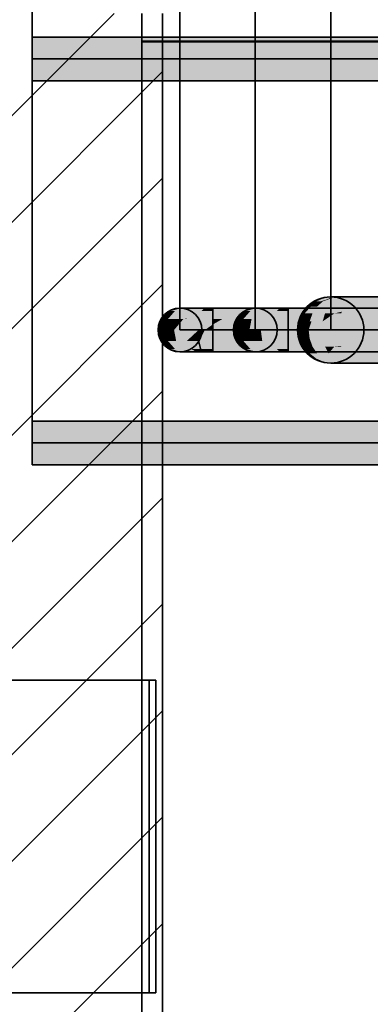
# Model space of a CAD drawing. Extents: x -459 to 541, y -543 to 550.
# Tile 73 of 256: x -416 to -407, y 236 to 262. Entities that reach past the tile are written whole.
import ezdxf

# ---------------------------------------------------------------- set-up
doc = ezdxf.new("R2010")
doc.units = 0
doc.layers.get('0').update_dxf_attribs({"lineweight": 35})
doc.layers.add('0-Shading', color=7, linetype='Continuous', lineweight=35)
for name, color, linetype, lineweight, true_color in [('A_Aussenwand-A07ALC2O1N', 3, 'Continuous', 35, 0x00ff00), ('H_Ruecklauf', 5, 'Continuous', 35, 0x0000ff), ('H_Vorlauf', 1, 'Continuous', 35, 0xff0000), ('X_Geometrie', 3, 'Continuous', 50, 0x00ff00)]:
    doc.layers.add(name, color=color, linetype=linetype, lineweight=lineweight, true_color=true_color)

# ---------------------------------------------------------------- blocks, each defined once
blk = doc.blocks.new('3D-Ansicht-A07ALAKR1N', base_point=(-428.997, 201.23))
at = {"layer": '0-Shading', "color": 174, "true_color": 0x0000a0}
for points in [[(-415.775, 261.696), (-404.563, 261.696), (-415.775, 261.774), (-404.475, 261.774)], [(-415.775, 260.614), (-404.628, 260.614), (-415.775, 260.692), (-404.695, 260.692)], [(-408.982, 254.496), (-408.982, 254.574), (-409.282, 254.496), (-409.207, 254.574)], [(-403.319, 254.574), (-408.982, 254.574), (-403.741, 254.496), (-408.982, 254.496)], [(-408.982, 253.414), (-408.982, 253.492), (-409.207, 253.414), (-409.282, 253.492)], [(-408.982, 253.414), (-396.986, 253.414), (-408.982, 253.492), (-397.054, 253.492)]]:
    blk.add_solid(points, dxfattribs=at)
at = {"layer": '0-Shading', "color": 172, "true_color": 0x0000d9}
for points in [[(-415.775, 261.484), (-404.648, 261.484), (-415.775, 261.696), (-404.563, 261.696)], [(-415.775, 260.692), (-404.695, 260.692), (-415.775, 260.904), (-404.724, 260.904)], [(-408.982, 254.284), (-408.982, 254.496), (-409.337, 254.284), (-409.282, 254.496)], [(-408.982, 254.496), (-408.982, 254.284), (-403.51, 254.496), (-403.75, 254.284)], [(-408.982, 253.492), (-408.982, 253.704), (-409.282, 253.492), (-409.337, 253.704)], [(-408.982, 253.492), (-397.054, 253.492), (-408.982, 253.704), (-397.083, 253.704)]]:
    blk.add_solid(points, dxfattribs=at)
at = {"layer": '0-Shading', "color": 5, "true_color": 0x0000fa}
for points in [[(-415.775, 261.194), (-404.707, 261.194), (-415.775, 261.484), (-404.648, 261.484)], [(-415.775, 260.904), (-404.724, 260.904), (-415.775, 261.194), (-404.707, 261.194)], [(-408.982, 254.284), (-408.982, 253.994), (-403.75, 254.284), (-403.866, 253.994)], [(-408.982, 253.704), (-397.083, 253.704), (-408.982, 253.994), (-397.065, 253.994)]]:
    blk.add_solid(points, dxfattribs=at)
at = {"layer": '0-Shading', "color": 16, "true_color": 0x890000}
for points in [[(-408.474, 254.616), (-408.291, 254.756), (-408.299, 254.75)], [(-408.474, 254.616), (-408.408, 254.616), (-408.291, 254.756), (-408.232, 254.756)], [(-408.291, 254.756), (-408.292, 254.756), (-408.299, 254.75)], [(-407.872, 254.844), (-407.805, 254.844), (-407.675, 254.874), (-407.491, 254.874)], [(-407.805, 254.844), (-407.626, 254.844), (-407.491, 254.874), (-407.465, 254.874)], [(-408.437, 253.372), (-408.474, 253.372), (-408.426, 253.335)], [(-408.292, 253.232), (-408.437, 253.372), (-408.426, 253.335)], [(-408.292, 253.232), (-408.232, 253.232), (-408.437, 253.372), (-408.408, 253.372)], [(-407.465, 253.114), (-407.626, 253.144), (-407.675, 253.114), (-407.872, 253.144)]]:
    blk.add_solid(points, dxfattribs=at)
at = {"layer": '0-Shading', "color": 14, "true_color": 0x9d0000}
for points in [[(-408.408, 254.616), (-408.382, 254.616), (-408.232, 254.756), (-408.111, 254.756)], [(-408.382, 254.616), (-408.214, 254.616), (-408.111, 254.756), (-408.056, 254.756)], [(-408.056, 254.756), (-407.805, 254.844), (-407.945, 254.809)], [(-408.056, 254.756), (-407.776, 254.756), (-407.805, 254.844), (-407.626, 254.844)], [(-407.805, 254.844), (-407.872, 254.844), (-407.945, 254.809)], [(-408.056, 253.232), (-408.214, 253.372), (-408.232, 253.232), (-408.408, 253.372)], [(-407.626, 253.144), (-407.776, 253.232), (-407.872, 253.144), (-408.056, 253.232)]]:
    blk.add_solid(points, dxfattribs=at)
at = {"layer": '0-Shading', "color": 16, "true_color": 0x850000}
for points in [[(-408.292, 254.756), (-408.291, 254.756), (-408.079, 254.844), (-408.07, 254.844)], [(-408.291, 254.756), (-408.232, 254.756), (-408.07, 254.844), (-408.027, 254.844)], [(-407.872, 254.844), (-407.675, 254.874), (-408.027, 254.844), (-407.807, 254.874)], [(-408.027, 253.144), (-408.232, 253.232), (-408.079, 253.144), (-408.292, 253.232)], [(-407.675, 253.114), (-407.872, 253.144), (-407.807, 253.114), (-408.027, 253.144)]]:
    blk.add_solid(points, dxfattribs=at)
at = {"layer": '0-Shading', "color": 14, "true_color": 0x920000}
for points in [[(-408.232, 254.756), (-407.872, 254.844), (-408.027, 254.844)], [(-408.232, 254.756), (-408.111, 254.756), (-407.872, 254.844), (-407.945, 254.809)], [(-408.111, 254.756), (-408.056, 254.756), (-407.945, 254.809)], [(-407.872, 253.144), (-408.056, 253.232), (-408.027, 253.144), (-408.232, 253.232)]]:
    blk.add_solid(points, dxfattribs=at)
at = {"layer": '0-Shading', "color": 14, "true_color": 0xaf0000}
for points in [[(-407.905, 254.616), (-407.776, 254.756), (-408.214, 254.616), (-408.056, 254.756)], [(-408.657, 253.994), (-408.644, 253.994), (-408.411, 254.222), (-408.414, 254.196)], [(-408.657, 253.994), (-408.411, 254.222), (-408.628, 254.222)], [(-408.644, 253.994), (-408.437, 253.994), (-408.414, 254.196)], [(-408.644, 253.994), (-408.657, 253.994), (-408.655, 253.981)], [(-408.628, 253.766), (-408.644, 253.994), (-408.655, 253.981)], [(-408.628, 253.766), (-408.411, 253.766), (-408.644, 253.994), (-408.437, 253.994)], [(-407.776, 253.232), (-407.905, 253.372), (-408.056, 253.232), (-408.214, 253.372)]]:
    blk.add_solid(points, dxfattribs=at)
at = {"layer": '0-Shading', "color": 16, "true_color": 0x810000}
for points in [[(-408.027, 254.844), (-407.807, 254.874), (-408.079, 254.844), (-407.852, 254.874)], [(-407.807, 253.114), (-408.027, 253.144), (-407.852, 253.114), (-408.079, 253.144)]]:
    blk.add_solid(points, dxfattribs=at)
at = {"layer": '0-Shading', "color": 12, "true_color": 0xbd0000}
for points in [[(-407.503, 254.616), (-407.412, 254.756), (-407.905, 254.616), (-407.776, 254.756)], [(-408.004, 254.434), (-407.905, 254.616), (-408.335, 254.434), (-408.214, 254.616)], [(-407.989, 253.527), (-408.004, 253.554), (-408.278, 253.468), (-408.335, 253.554)], [(-408.214, 253.372), (-407.905, 253.372), (-408.278, 253.468), (-407.989, 253.527)], [(-407.412, 253.232), (-407.503, 253.372), (-407.776, 253.232), (-407.905, 253.372)]]:
    blk.add_solid(points, dxfattribs=at)
at = {"layer": '0-Shading', "color": 14, "true_color": 0xa60000}
for points in [[(-407.412, 254.756), (-407.305, 254.844), (-407.776, 254.756), (-407.626, 254.844)], [(-408.543, 254.434), (-408.335, 254.434), (-408.382, 254.616), (-408.214, 254.616)], [(-408.543, 254.434), (-408.382, 254.616), (-408.438, 254.575)], [(-408.382, 254.616), (-408.408, 254.616), (-408.438, 254.575)], [(-408.278, 253.468), (-408.335, 253.554), (-408.43, 253.402), (-408.543, 253.554)], [(-408.408, 253.372), (-408.214, 253.372), (-408.43, 253.402), (-408.278, 253.468)], [(-407.305, 253.144), (-407.412, 253.232), (-407.626, 253.144), (-407.776, 253.232)]]:
    blk.add_solid(points, dxfattribs=at)
at = {"layer": '0-Shading', "color": 14, "true_color": 0x8c0000}
for points in [[(-407.305, 254.844), (-407.192, 254.874), (-407.626, 254.844), (-407.465, 254.874)], [(-411.986, 254.496), (-411.735, 254.574), (-412.102, 254.496), (-411.822, 254.574)], [(-408.614, 254.434), (-408.571, 254.434), (-408.408, 254.616), (-408.438, 254.575)], [(-408.614, 254.434), (-408.408, 254.616), (-408.474, 254.616)], [(-408.571, 254.434), (-408.543, 254.434), (-408.438, 254.575)], [(-411.735, 253.414), (-411.986, 253.492), (-411.822, 253.414), (-412.102, 253.492)], [(-408.474, 253.372), (-408.543, 253.554), (-408.614, 253.554)], [(-408.474, 253.372), (-408.437, 253.372), (-408.543, 253.554), (-408.43, 253.402)], [(-408.437, 253.372), (-408.408, 253.372), (-408.43, 253.402)], [(-407.192, 253.114), (-407.305, 253.144), (-407.465, 253.114), (-407.626, 253.144)]]:
    blk.add_solid(points, dxfattribs=at)
at = {"layer": '0-Shading', "color": 12, "true_color": 0xc70000}
for points in [[(-407.034, 254.616), (-406.987, 254.756), (-407.503, 254.616), (-407.412, 254.756)], [(-411.952, 254.284), (-411.761, 254.284), (-411.562, 254.496), (-411.66, 254.299)], [(-411.952, 254.284), (-411.562, 254.496), (-411.802, 254.496)], [(-408.411, 254.222), (-408.361, 254.222), (-408.004, 254.434), (-408.024, 254.364)], [(-408.411, 254.222), (-408.004, 254.434), (-408.335, 254.434)], [(-411.761, 254.284), (-411.668, 254.284), (-411.66, 254.299)], [(-408.361, 254.222), (-408.066, 254.222), (-408.024, 254.364)], [(-411.562, 253.492), (-411.668, 253.704), (-411.802, 253.492), (-411.952, 253.704)], [(-408.004, 253.554), (-408.066, 253.766), (-408.335, 253.554), (-408.411, 253.766)], [(-406.987, 253.232), (-407.034, 253.372), (-407.412, 253.232), (-407.503, 253.372)]]:
    blk.add_solid(points, dxfattribs=at)
at = {"layer": '0-Shading', "color": 14, "true_color": 0xac0000}
for points in [[(-406.987, 254.756), (-406.932, 254.844), (-407.412, 254.756), (-407.305, 254.844)], [(-408.411, 254.222), (-408.335, 254.434), (-408.628, 254.222), (-408.543, 254.434)], [(-408.335, 253.554), (-408.411, 253.766), (-408.543, 253.554), (-408.628, 253.766)], [(-406.932, 253.144), (-406.987, 253.232), (-407.305, 253.144), (-407.412, 253.232)]]:
    blk.add_solid(points, dxfattribs=at)
at = {"layer": '0-Shading', "color": 14, "true_color": 0x8f0000}
for points in [[(-406.932, 254.844), (-406.873, 254.874), (-407.305, 254.844), (-407.192, 254.874)], [(-412.432, 253.994), (-412.427, 253.994), (-412.307, 254.284), (-412.359, 254.084)], [(-412.432, 253.994), (-412.307, 254.284), (-412.354, 254.284)], [(-412.427, 253.994), (-412.432, 253.994), (-412.429, 253.985)], [(-412.354, 253.704), (-412.427, 253.994), (-412.429, 253.985)], [(-412.427, 253.994), (-412.382, 253.994), (-412.359, 254.084)], [(-412.354, 253.704), (-412.307, 253.704), (-412.427, 253.994), (-412.382, 253.994)], [(-406.873, 253.114), (-406.932, 253.144), (-407.192, 253.114), (-407.305, 253.144)]]:
    blk.add_solid(points, dxfattribs=at)
at = {"layer": '0-Shading', "color": 12, "true_color": 0xcc0000}
for points in [[(-406.532, 254.616), (-406.532, 254.756), (-407.034, 254.616), (-406.987, 254.756)], [(-408.437, 253.994), (-408.087, 253.994), (-408.361, 254.222), (-408.066, 254.222)], [(-408.437, 253.994), (-408.361, 254.222), (-408.414, 254.196)], [(-408.361, 254.222), (-408.411, 254.222), (-408.414, 254.196)], [(-408.066, 253.766), (-408.087, 253.994), (-408.411, 253.766), (-408.437, 253.994)], [(-406.532, 253.232), (-406.532, 253.372), (-406.987, 253.232), (-407.034, 253.372)]]:
    blk.add_solid(points, dxfattribs=at)
at = {"layer": '0-Shading', "color": 14, "true_color": 0xb00000}
for points in [[(-406.532, 254.756), (-406.532, 254.844), (-406.987, 254.756), (-406.932, 254.844)], [(-406.532, 253.144), (-406.532, 253.232), (-406.932, 253.144), (-406.987, 253.232)]]:
    blk.add_solid(points, dxfattribs=at)
at = {"layer": '0-Shading', "color": 14, "true_color": 0x900000}
for points in [[(-406.532, 254.844), (-406.532, 254.874), (-406.932, 254.844), (-406.873, 254.874)], [(-408.732, 253.994), (-408.657, 253.994), (-408.695, 254.222), (-408.628, 254.222)], [(-408.732, 253.994), (-408.695, 254.222), (-408.707, 254.183)], [(-408.695, 254.222), (-408.702, 254.222), (-408.707, 254.183)], [(-408.702, 253.766), (-408.657, 253.994), (-408.732, 253.994)], [(-408.702, 253.766), (-408.695, 253.766), (-408.657, 253.994), (-408.655, 253.981)], [(-408.695, 253.766), (-408.628, 253.766), (-408.655, 253.981)], [(-406.532, 253.114), (-406.532, 253.144), (-406.873, 253.114), (-406.932, 253.144)]]:
    blk.add_solid(points, dxfattribs=at)
at = {"layer": '0-Shading', "color": 16, "true_color": 0x8b0000}
for points in [[(-412.307, 254.284), (-412.102, 254.496), (-412.354, 254.284), (-412.142, 254.496)], [(-412.102, 253.492), (-412.307, 253.704), (-412.142, 253.492), (-412.354, 253.704)]]:
    blk.add_solid(points, dxfattribs=at)
at = {"layer": '0-Shading', "color": 14, "true_color": 0xa20000}
for points in [[(-412.17, 254.284), (-411.986, 254.496), (-412.307, 254.284), (-412.102, 254.496)], [(-411.986, 253.492), (-412.17, 253.704), (-412.102, 253.492), (-412.307, 253.704)]]:
    blk.add_solid(points, dxfattribs=at)
at = {"layer": '0-Shading', "color": 12, "true_color": 0xb60000}
for points in [[(-411.952, 254.284), (-411.802, 254.496), (-412.17, 254.284), (-411.986, 254.496)], [(-411.802, 253.492), (-411.952, 253.704), (-411.986, 253.492), (-412.17, 253.704)]]:
    blk.add_solid(points, dxfattribs=at)
at = {"layer": '0-Shading', "color": 16, "true_color": 0x830000}
for points in [[(-412.102, 254.496), (-411.822, 254.574), (-412.142, 254.496), (-411.852, 254.574)], [(-411.822, 253.414), (-412.102, 253.492), (-411.852, 253.414), (-412.142, 253.492)]]:
    blk.add_solid(points, dxfattribs=at)
at = {"layer": '0-Shading', "color": 14, "true_color": 0x930000}
for points in [[(-411.802, 254.496), (-411.597, 254.574), (-411.986, 254.496), (-411.735, 254.574)], [(-411.597, 253.414), (-411.802, 253.492), (-411.735, 253.414), (-411.986, 253.492)]]:
    blk.add_solid(points, dxfattribs=at)
at = {"layer": '0-Shading', "color": 14, "true_color": 0x990000}
for points in [[(-411.562, 254.496), (-411.417, 254.574), (-411.802, 254.496), (-411.597, 254.574)], [(-411.417, 253.414), (-411.562, 253.492), (-411.597, 253.414), (-411.802, 253.492)]]:
    blk.add_solid(points, dxfattribs=at)
at = {"layer": '0-Shading', "color": 12, "true_color": 0xd30000}
for points in [[(-411.325, 254.328), (-411.282, 254.496), (-411.66, 254.299), (-411.562, 254.496)], [(-411.668, 254.284), (-411.337, 254.284), (-411.66, 254.299), (-411.325, 254.328)], [(-411.562, 253.492), (-411.324, 253.492), (-411.668, 253.704), (-411.38, 253.704)], [(-411.324, 253.492), (-411.282, 253.492), (-411.38, 253.704), (-411.337, 253.704)]]:
    blk.add_solid(points, dxfattribs=at)
at = {"layer": '0-Shading', "color": 14, "true_color": 0x9e0000}
for points in [[(-411.282, 254.496), (-411.207, 254.574), (-411.562, 254.496), (-411.417, 254.574)], [(-411.417, 253.414), (-411.324, 253.492), (-411.562, 253.492)], [(-411.417, 253.414), (-411.207, 253.414), (-411.324, 253.492), (-411.263, 253.472)], [(-411.263, 253.472), (-411.282, 253.492), (-411.324, 253.492)]]:
    blk.add_solid(points, dxfattribs=at)
at = {"layer": '0-Shading', "color": 12, "true_color": 0xd90000}
for points in [[(-410.982, 254.338), (-410.982, 254.496), (-411.325, 254.328), (-411.282, 254.496)], [(-410.982, 254.496), (-410.982, 254.338), (-397.725, 254.496), (-397.789, 254.338)], [(-411.337, 254.284), (-410.982, 254.284), (-411.325, 254.328), (-410.982, 254.338)], [(-410.571, 254.338), (-410.982, 254.338), (-410.729, 254.284), (-410.982, 254.284)], [(-407.919, 254.284), (-407.81, 254.338), (-410.729, 254.284), (-410.571, 254.338)], [(-397.789, 254.338), (-407.81, 254.338), (-397.81, 254.284), (-407.919, 254.284)], [(-410.982, 253.492), (-410.982, 253.704), (-411.282, 253.492), (-411.337, 253.704)], [(-410.982, 253.704), (-410.982, 253.492), (-408.364, 253.704), (-408.261, 253.492)], [(-408.261, 253.492), (-397.858, 253.492), (-408.364, 253.704), (-397.887, 253.704)], [(-415.775, 251.496), (-415.775, 251.284), (-397.301, 251.496), (-397.432, 251.486)], [(-397.432, 251.486), (-415.775, 251.284), (-399.991, 251.284)], [(-396.229, 250.492), (-396.229, 250.704), (-415.775, 250.492), (-415.775, 250.704)]]:
    blk.add_solid(points, dxfattribs=at)
at = {"layer": '0-Shading', "color": 14, "true_color": 0xa00000}
for points in [[(-410.982, 254.496), (-410.982, 254.574), (-411.282, 254.496), (-411.207, 254.574)], [(-410.982, 254.496), (-397.725, 254.496), (-410.982, 254.574), (-397.637, 254.574)], [(-411.034, 253.414), (-411.282, 253.492), (-411.263, 253.472)], [(-411.034, 253.414), (-410.982, 253.414), (-411.282, 253.492), (-410.982, 253.492)], [(-411.207, 253.414), (-411.034, 253.414), (-411.263, 253.472)], [(-408.261, 253.492), (-410.982, 253.492), (-407.958, 253.414), (-410.982, 253.414)], [(-397.865, 253.492), (-408.261, 253.492), (-397.865, 253.414), (-407.958, 253.414)], [(-415.775, 251.574), (-396.727, 251.513), (-397.562, 251.574)], [(-415.775, 251.574), (-415.775, 251.496), (-396.727, 251.513), (-397.301, 251.496)], [(-396.229, 250.414), (-396.229, 250.492), (-415.775, 250.414), (-415.775, 250.492)]]:
    blk.add_solid(points, dxfattribs=at)
at = {"layer": '0-Shading', "color": 176, "true_color": 0x00008b}
for points in [[(-410.307, 254.284), (-410.102, 254.496), (-410.354, 254.284), (-410.142, 254.496)], [(-410.102, 253.492), (-410.307, 253.704), (-410.142, 253.492), (-410.354, 253.704)]]:
    blk.add_solid(points, dxfattribs=at)
at = {"layer": '0-Shading', "color": 174, "true_color": 0x0000a2}
for points in [[(-410.17, 254.284), (-409.986, 254.496), (-410.307, 254.284), (-410.102, 254.496)], [(-409.986, 253.492), (-410.17, 253.704), (-410.102, 253.492), (-410.307, 253.704)]]:
    blk.add_solid(points, dxfattribs=at)
at = {"layer": '0-Shading', "color": 172, "true_color": 0x0000b6}
for points in [[(-409.952, 254.284), (-409.802, 254.496), (-410.17, 254.284), (-409.986, 254.496)], [(-409.802, 253.492), (-409.952, 253.704), (-409.986, 253.492), (-410.17, 253.704)]]:
    blk.add_solid(points, dxfattribs=at)
at = {"layer": '0-Shading', "color": 176, "true_color": 0x000083}
for points in [[(-410.102, 254.496), (-409.822, 254.574), (-410.142, 254.496), (-409.852, 254.574)], [(-409.822, 253.414), (-410.102, 253.492), (-409.852, 253.414), (-410.142, 253.492)]]:
    blk.add_solid(points, dxfattribs=at)
at = {"layer": '0-Shading', "color": 174, "true_color": 0x00008c}
for points in [[(-409.986, 254.496), (-409.735, 254.574), (-410.102, 254.496), (-409.822, 254.574)], [(-409.735, 253.414), (-409.986, 253.492), (-409.822, 253.414), (-410.102, 253.492)]]:
    blk.add_solid(points, dxfattribs=at)
at = {"layer": '0-Shading', "color": 174, "true_color": 0x000093}
for points in [[(-409.802, 254.496), (-409.597, 254.574), (-409.986, 254.496), (-409.735, 254.574)], [(-409.597, 253.414), (-409.802, 253.492), (-409.735, 253.414), (-409.986, 253.492)]]:
    blk.add_solid(points, dxfattribs=at)
at = {"layer": '0-Shading', "color": 172, "true_color": 0x0000c7}
for points in [[(-409.668, 254.284), (-409.562, 254.496), (-409.952, 254.284), (-409.802, 254.496)], [(-409.562, 253.492), (-409.668, 253.704), (-409.802, 253.492), (-409.952, 253.704)]]:
    blk.add_solid(points, dxfattribs=at)
at = {"layer": '0-Shading', "color": 174, "true_color": 0x000099}
for points in [[(-409.562, 254.496), (-409.417, 254.574), (-409.802, 254.496), (-409.597, 254.574)], [(-409.417, 253.414), (-409.562, 253.492), (-409.597, 253.414), (-409.802, 253.492)]]:
    blk.add_solid(points, dxfattribs=at)
at = {"layer": '0-Shading', "color": 172, "true_color": 0x0000d3}
for points in [[(-409.337, 254.284), (-409.282, 254.496), (-409.668, 254.284), (-409.562, 254.496)], [(-409.282, 253.492), (-409.337, 253.704), (-409.562, 253.492), (-409.668, 253.704)]]:
    blk.add_solid(points, dxfattribs=at)
at = {"layer": '0-Shading', "color": 174, "true_color": 0x00009e}
for points in [[(-409.282, 254.496), (-409.207, 254.574), (-409.562, 254.496), (-409.417, 254.574)], [(-409.207, 253.414), (-409.282, 253.492), (-409.417, 253.414), (-409.562, 253.492)]]:
    blk.add_solid(points, dxfattribs=at)
at = {"layer": '0-Shading', "color": 14, "true_color": 0x8e0000}
for points in [[(-408.702, 254.222), (-408.695, 254.222), (-408.614, 254.434), (-408.571, 254.434)], [(-408.695, 254.222), (-408.628, 254.222), (-408.571, 254.434), (-408.543, 254.434)], [(-408.695, 253.766), (-408.702, 253.766), (-408.693, 253.745)], [(-408.614, 253.554), (-408.695, 253.766), (-408.693, 253.745)], [(-408.614, 253.554), (-408.543, 253.554), (-408.695, 253.766), (-408.628, 253.766)]]:
    blk.add_solid(points, dxfattribs=at)
at = {"layer": '0-Shading', "color": 12, "true_color": 0xdd0000}
for points in [[(-408.066, 254.222), (-407.617, 254.222), (-407.756, 254.434), (-407.573, 254.434)], [(-408.066, 254.222), (-407.756, 254.434), (-408.024, 254.364)], [(-407.756, 254.434), (-408.004, 254.434), (-408.024, 254.364)], [(-407.573, 254.434), (-407.07, 254.434), (-407.555, 254.48), (-407.048, 254.545)], [(-407.048, 254.545), (-407.034, 254.616), (-407.555, 254.48), (-407.503, 254.616)], [(-408.004, 253.554), (-407.617, 253.766), (-408.066, 253.766)], [(-408.004, 253.554), (-407.756, 253.554), (-407.617, 253.766), (-407.577, 253.573)], [(-407.756, 253.554), (-407.573, 253.554), (-407.577, 253.573)], [(-407.034, 253.372), (-407.07, 253.554), (-407.503, 253.372), (-407.573, 253.554)]]:
    blk.add_solid(points, dxfattribs=at)
at = {"layer": '0-Shading', "color": 12, "true_color": 0xd00000}
for points in [[(-408.004, 254.434), (-407.756, 254.434), (-407.503, 254.616), (-407.555, 254.48)], [(-408.004, 254.434), (-407.503, 254.616), (-407.905, 254.616)], [(-407.756, 254.434), (-407.573, 254.434), (-407.555, 254.48)], [(-407.756, 253.554), (-408.004, 253.554), (-407.989, 253.527)], [(-407.905, 253.372), (-407.756, 253.554), (-407.989, 253.527)], [(-407.905, 253.372), (-407.503, 253.372), (-407.756, 253.554), (-407.573, 253.554)]]:
    blk.add_solid(points, dxfattribs=at)
at = {"layer": '0-Shading', "color": 1, "true_color": 0xec0000}
for points in [[(-407.093, 254.222), (-407.07, 254.434), (-407.617, 254.222), (-407.573, 254.434)], [(-407.076, 253.602), (-407.093, 253.766), (-407.577, 253.573), (-407.617, 253.766)], [(-407.573, 253.554), (-407.07, 253.554), (-407.577, 253.573), (-407.076, 253.602)]]:
    blk.add_solid(points, dxfattribs=at)
at = {"layer": '0-Shading', "color": 1, "true_color": 0xf40000}
for points in [[(-406.532, 254.222), (-406.532, 254.434), (-407.093, 254.222), (-407.07, 254.434)], [(-407.101, 253.994), (-407.093, 254.222), (-407.632, 253.994), (-407.617, 254.222)], [(-407.093, 253.766), (-407.101, 253.994), (-407.617, 253.766), (-407.632, 253.994)], [(-406.532, 253.612), (-406.532, 253.766), (-407.076, 253.602), (-407.093, 253.766)], [(-407.07, 253.554), (-406.532, 253.554), (-407.076, 253.602), (-406.532, 253.612)]]:
    blk.add_solid(points, dxfattribs=at)
at = {"layer": '0-Shading', "color": 12, "true_color": 0xe40000}
for points in [[(-407.07, 254.434), (-406.532, 254.434), (-407.048, 254.545), (-406.532, 254.566)], [(-406.532, 254.566), (-406.532, 254.616), (-407.048, 254.545), (-407.034, 254.616)], [(-406.532, 253.372), (-406.532, 253.554), (-407.034, 253.372), (-407.07, 253.554)]]:
    blk.add_solid(points, dxfattribs=at)
at = {"layer": '0-Shading', "color": 14, "true_color": 0xae0000}
for points in [[(-412.382, 253.994), (-412.237, 253.994), (-412.359, 254.084), (-412.196, 254.172)], [(-412.196, 254.172), (-412.17, 254.284), (-412.359, 254.084), (-412.307, 254.284)], [(-412.17, 253.704), (-412.237, 253.994), (-412.307, 253.704), (-412.382, 253.994)]]:
    blk.add_solid(points, dxfattribs=at)
at = {"layer": '0-Shading', "color": 12, "true_color": 0xca0000}
for points in [[(-412.237, 253.994), (-412.007, 253.994), (-412.196, 254.172), (-411.959, 254.247)], [(-411.959, 254.247), (-411.952, 254.284), (-412.196, 254.172), (-412.17, 254.284)], [(-411.952, 253.704), (-412.007, 253.994), (-412.17, 253.704), (-412.237, 253.994)]]:
    blk.add_solid(points, dxfattribs=at)
at = {"layer": '0-Shading', "color": 12, "true_color": 0xe10000}
for points in [[(-412.007, 253.994), (-411.707, 253.994), (-411.761, 254.284), (-411.668, 254.284)], [(-412.007, 253.994), (-411.761, 254.284), (-411.959, 254.247)], [(-411.761, 254.284), (-411.952, 254.284), (-411.959, 254.247)], [(-411.668, 253.704), (-411.707, 253.994), (-411.952, 253.704), (-412.007, 253.994)]]:
    blk.add_solid(points, dxfattribs=at)
at = {"layer": '0-Shading', "color": 1, "true_color": 0xf10000}
for points in [[(-411.357, 253.994), (-411.337, 254.284), (-411.707, 253.994), (-411.668, 254.284)], [(-411.668, 253.704), (-411.357, 253.994), (-411.707, 253.994)], [(-411.668, 253.704), (-411.38, 253.704), (-411.357, 253.994), (-411.342, 253.78)], [(-411.38, 253.704), (-411.337, 253.704), (-411.342, 253.78)]]:
    blk.add_solid(points, dxfattribs=at)
at = {"layer": '0-Shading', "color": 1, "true_color": 0xf90000}
for points in [[(-411.357, 253.994), (-410.982, 254.284), (-411.337, 254.284)], [(-411.357, 253.994), (-411.189, 253.994), (-410.982, 254.284), (-410.982, 254.139)], [(-411.189, 253.994), (-411.357, 253.994), (-411.342, 253.78)], [(-411.337, 253.704), (-411.189, 253.994), (-411.342, 253.78)], [(-411.337, 253.704), (-410.982, 253.704), (-411.189, 253.994), (-410.982, 253.994)], [(-411.189, 253.994), (-410.982, 253.994), (-410.982, 254.139)]]:
    blk.add_solid(points, dxfattribs=at)
at = {"layer": '0-Shading', "color": 1, "true_color": 0xfa0000}
for points in [[(-410.729, 254.284), (-410.982, 254.284), (-410.982, 254.139)], [(-407.919, 254.284), (-410.982, 253.994), (-408.238, 253.994)], [(-407.919, 254.284), (-410.729, 254.284), (-410.982, 253.994), (-410.982, 254.139)], [(-408.238, 253.994), (-397.869, 253.994), (-407.919, 254.284), (-397.81, 254.284)], [(-410.982, 253.994), (-410.982, 253.704), (-408.238, 253.994), (-408.364, 253.704)], [(-408.364, 253.704), (-397.887, 253.704), (-408.238, 253.994), (-397.869, 253.994)], [(-415.775, 251.147), (-400.966, 251.147), (-415.775, 251.284), (-399.991, 251.284)], [(-415.775, 250.994), (-396.229, 250.994), (-415.775, 251.147), (-396.229, 251.147)], [(-396.229, 250.704), (-396.229, 250.994), (-415.775, 250.704), (-415.775, 250.994)]]:
    blk.add_solid(points, dxfattribs=at)
at = {"layer": '0-Shading', "color": 174, "true_color": 0x00008f}
for points in [[(-410.382, 253.994), (-410.307, 254.284), (-410.432, 253.994), (-410.354, 254.284)], [(-410.342, 253.837), (-410.382, 253.994), (-410.377, 253.789), (-410.432, 253.994)], [(-410.354, 253.704), (-410.307, 253.704), (-410.377, 253.789), (-410.342, 253.837)]]:
    blk.add_solid(points, dxfattribs=at)
at = {"layer": '0-Shading', "color": 174, "true_color": 0x0000ae}
for points in [[(-410.237, 253.994), (-410.17, 254.284), (-410.382, 253.994), (-410.307, 254.284)], [(-410.212, 253.883), (-410.237, 253.994), (-410.342, 253.837), (-410.382, 253.994)], [(-410.307, 253.704), (-410.17, 253.704), (-410.342, 253.837), (-410.212, 253.883)]]:
    blk.add_solid(points, dxfattribs=at)
at = {"layer": '0-Shading', "color": 172, "true_color": 0x0000ca}
for points in [[(-410.007, 253.994), (-409.952, 254.284), (-410.237, 253.994), (-410.17, 254.284)], [(-409.993, 253.922), (-410.007, 253.994), (-410.212, 253.883), (-410.237, 253.994)], [(-410.17, 253.704), (-409.952, 253.704), (-410.212, 253.883), (-409.993, 253.922)]]:
    blk.add_solid(points, dxfattribs=at)
at = {"layer": '0-Shading', "color": 172, "true_color": 0x0000e1}
for points in [[(-409.707, 253.994), (-409.668, 254.284), (-410.007, 253.994), (-409.952, 254.284)], [(-409.701, 253.953), (-409.707, 253.994), (-409.993, 253.922), (-410.007, 253.994)], [(-409.952, 253.704), (-409.668, 253.704), (-409.993, 253.922), (-409.701, 253.953)]]:
    blk.add_solid(points, dxfattribs=at)
at = {"layer": '0-Shading', "color": 5, "true_color": 0x0000f1}
for points in [[(-409.357, 253.994), (-409.337, 254.284), (-409.707, 253.994), (-409.668, 254.284)], [(-409.355, 253.973), (-409.357, 253.994), (-409.701, 253.953), (-409.707, 253.994)], [(-409.668, 253.704), (-409.337, 253.704), (-409.701, 253.953), (-409.355, 253.973)]]:
    blk.add_solid(points, dxfattribs=at)
at = {"layer": '0-Shading', "color": 5, "true_color": 0x0000f9}
for points in [[(-408.982, 253.994), (-408.982, 254.284), (-409.357, 253.994), (-409.337, 254.284)], [(-408.982, 253.98), (-408.982, 253.994), (-409.355, 253.973), (-409.357, 253.994)], [(-409.337, 253.704), (-408.982, 253.704), (-409.355, 253.973), (-408.982, 253.98)]]:
    blk.add_solid(points, dxfattribs=at)
at = {"layer": '0-Shading', "color": 12, "true_color": 0xe30000}
for points in [[(-407.632, 253.994), (-407.617, 254.222), (-408.087, 253.994), (-408.066, 254.222)], [(-407.617, 253.766), (-407.632, 253.994), (-408.066, 253.766), (-408.087, 253.994)]]:
    blk.add_solid(points, dxfattribs=at)
at = {"layer": '0-Shading', "color": 1, "true_color": 0xfc0000}
for points in [[(-406.532, 253.994), (-406.532, 254.222), (-407.101, 253.994), (-407.093, 254.222)], [(-406.532, 253.766), (-406.532, 253.994), (-407.093, 253.766), (-407.101, 253.994)]]:
    blk.add_solid(points, dxfattribs=at)
blk = doc.blocks.new('Referenz-A07ALC6Q1N', base_point=(-427.54, 201.23))
at = {"layer": 'A_Aussenwand-A07ALC2O1N', "color": 0, "linetype": 'ByBlock', "lineweight": 18, "ltscale": 0.18}
for p, q in [((-426.887, 249.107), (-413.6, 262.394)), ((-426.887, 246.279), (-412.311, 260.854)), ((-426.887, 243.45), (-412.311, 258.026)), ((-426.887, 240.622), (-412.311, 255.198)), ((-426.887, 237.793), (-412.311, 252.369)), ((-426.887, 234.965), (-412.311, 249.541)), ((-426.887, 232.137), (-412.311, 246.712)), ((-426.887, 229.308), (-412.311, 243.884)), ((-426.887, 226.48), (-412.311, 241.055)), ((-426.887, 223.651), (-412.311, 238.227))]:
    blk.add_line(p, q, dxfattribs=at)
at = {"layer": 'A_Aussenwand-A07ALC2O1N', "color": 0, "linetype": 'ByBlock', "ltscale": 0.35}
for p, q in [((-412.866, 262.394), (-412.866, 205.394)), ((-412.866, 205.394), (-412.866, 262.394)), ((-412.311, 262.394), (-412.311, 205.394)), ((-427.192, 244.694), (-412.666, 244.694)), ((-427.039, 244.694), (-412.489, 244.694)), ((-412.666, 236.394), (-412.666, 244.694)), ((-412.666, 244.694), (-412.489, 244.694)), ((-412.489, 244.694), (-412.489, 236.394)), ((-427.192, 236.394), (-412.666, 236.394)), ((-427.039, 236.394), (-412.489, 236.394)), ((-412.489, 236.394), (-427.039, 236.394)), ((-412.489, 236.394), (-412.666, 236.394))]:
    blk.add_line(p, q, dxfattribs=at)
blk = doc.blocks.new('Rohr - 1703-A07ALC721N', base_point=(-415.775, 261.194))
at = {"color": 0, "linetype": 'ByBlock', "lineweight": -2, "ltscale": 0.35}
blk.add_line((-415.775, 261.194), (-399.374, 261.194), dxfattribs=at)
blk = doc.blocks.new('Steigleitung Heizung-A07ALC901N', base_point=(-415.775, 250.994))
at = {"color": 0, "linetype": 'ByBlock', "lineweight": -2, "ltscale": 0.35}
blk.add_line((-415.775, 250.994), (-415.775, 268.794), dxfattribs=at)
blk = doc.blocks.new('Steigleitung Heizung-A07ALC921N', base_point=(-415.775, 261.194))
at = {"color": 0, "linetype": 'ByBlock', "lineweight": -2, "ltscale": 0.35}
blk.add_line((-415.775, 261.194), (-415.775, 268.794), dxfattribs=at)
blk = doc.blocks.new('Steigleitung Heizung-A07ALC9M1N', base_point=(-409.852, 253.994))
at = {"color": 0, "linetype": 'ByBlock', "lineweight": -2, "ltscale": 0.35}
blk.add_line((-409.852, 253.994), (-409.852, 268.794), dxfattribs=at)
blk = doc.blocks.new('Steigleitung Heizung-A07ALC9O1N', base_point=(-411.852, 253.994))
at = {"color": 0, "linetype": 'ByBlock', "lineweight": -2, "ltscale": 0.35}
blk.add_line((-411.852, 253.994), (-411.852, 268.794), dxfattribs=at)
blk = doc.blocks.new('Steigleitung Heizung-A07ALC9S1N', base_point=(-407.852, 253.994))
at = {"color": 0, "linetype": 'ByBlock', "lineweight": -2, "ltscale": 0.35}
blk.add_line((-407.852, 253.994), (-407.852, 268.794), dxfattribs=at)
blk = doc.blocks.new('Rohr - 1703-A07ALCA01N', base_point=(-407.852, 253.994))
at = {"color": 0, "linetype": 'ByBlock', "lineweight": -2, "ltscale": 0.35}
blk.add_line((-380.372, 253.994), (-407.852, 253.994), dxfattribs=at)
blk = doc.blocks.new('Rohr - 1703-A07ALCAM1N', base_point=(-411.852, 253.994))
at = {"color": 0, "linetype": 'ByBlock', "lineweight": -2, "ltscale": 0.35}
blk.add_line((-370.372, 253.994), (-411.852, 253.994), dxfattribs=at)
blk = doc.blocks.new('Rohr - 1703-A07ALCAY1N', base_point=(-409.852, 253.994))
at = {"color": 0, "linetype": 'ByBlock', "lineweight": -2, "ltscale": 0.35}
blk.add_line((-375.372, 253.994), (-409.852, 253.994), dxfattribs=at)
blk = doc.blocks.new('Rohr - 1703-A07ALCB61N', base_point=(-415.775, 250.994))
at = {"color": 0, "linetype": 'ByBlock', "lineweight": -2, "ltscale": 0.35}
for p, q in [((-395.359, 250.994), (-395.359, 253.994)), ((-415.775, 250.994), (-395.359, 250.994))]:
    blk.add_line(p, q, dxfattribs=at)
blk = doc.blocks.new('Geometrie-A07ALCC01N', base_point=(-415.775, 203.394))
at = {"layer": 'H_Ruecklauf', "lineweight": -2}
for p, q in [((-401.056, 261.774), (-415.775, 261.774)), ((-415.775, 261.434), (-415.775, 261.774)), ((-415.775, 260.954), (-415.775, 261.434)), ((-415.775, 260.614), (-415.775, 260.954)), ((-415.775, 260.614), (-401.056, 260.614)), ((-409.822, 254.574), (-409.852, 254.574)), ((-409.735, 254.574), (-409.822, 254.574)), ((-409.597, 254.574), (-409.735, 254.574)), ((-409.417, 254.574), (-409.597, 254.574)), ((-409.207, 254.574), (-409.417, 254.574)), ((-408.982, 254.574), (-409.207, 254.574)), ((-376.242, 254.574), (-408.982, 254.574)), ((-408.982, 254.234), (-408.982, 254.574)), ((-408.982, 253.414), (-408.982, 254.574)), ((-408.982, 253.754), (-408.982, 254.234)), ((-408.982, 253.414), (-408.982, 253.754)), ((-409.822, 253.414), (-409.852, 253.414)), ((-409.735, 253.414), (-409.822, 253.414)), ((-409.597, 253.414), (-409.735, 253.414)), ((-409.417, 253.414), (-409.597, 253.414)), ((-409.207, 253.414), (-409.417, 253.414)), ((-408.982, 253.414), (-409.207, 253.414)), ((-408.982, 253.414), (-376.242, 253.414))]:
    blk.add_line(p, q, dxfattribs=at)
blk.add_circle((-409.852, 253.994), 0.58, dxfattribs=at)
blk.add_circle((-409.852, 253.994), 0.58, dxfattribs=at)
blk = doc.blocks.new('Geometrie-A07ALCC21N', base_point=(-415.775, 203.374))
at = {"layer": 'H_Vorlauf', "lineweight": -2}
for p, q in [((-407.807, 254.874), (-407.852, 254.874)), ((-407.675, 254.874), (-407.807, 254.874)), ((-407.465, 254.874), (-407.675, 254.874)), ((-407.192, 254.874), (-407.465, 254.874)), ((-406.873, 254.874), (-407.192, 254.874)), ((-406.532, 254.874), (-406.873, 254.874)), ((-411.822, 254.574), (-411.852, 254.574)), ((-411.735, 254.574), (-411.822, 254.574)), ((-411.597, 254.574), (-411.735, 254.574)), ((-411.417, 254.574), (-411.597, 254.574)), ((-411.207, 254.574), (-411.417, 254.574)), ((-410.982, 254.574), (-411.207, 254.574)), ((-371.242, 254.574), (-410.982, 254.574)), ((-410.982, 254.234), (-410.982, 254.574)), ((-410.982, 253.414), (-410.982, 254.574)), ((-410.982, 253.754), (-410.982, 254.234)), ((-410.982, 253.414), (-410.982, 253.754)), ((-411.822, 253.414), (-411.852, 253.414)), ((-411.735, 253.414), (-411.822, 253.414)), ((-411.597, 253.414), (-411.735, 253.414)), ((-411.417, 253.414), (-411.597, 253.414)), ((-411.207, 253.414), (-411.417, 253.414)), ((-410.982, 253.414), (-411.207, 253.414)), ((-410.982, 253.414), (-371.242, 253.414)), ((-407.807, 253.114), (-407.852, 253.114)), ((-407.675, 253.114), (-407.807, 253.114)), ((-407.465, 253.114), (-407.675, 253.114)), ((-407.192, 253.114), (-407.465, 253.114)), ((-406.873, 253.114), (-407.192, 253.114)), ((-406.532, 253.114), (-406.873, 253.114)), ((-396.229, 251.574), (-415.775, 251.574)), ((-415.775, 251.234), (-415.775, 251.574)), ((-415.775, 250.754), (-415.775, 251.234)), ((-415.775, 250.414), (-415.775, 250.754)), ((-415.775, 250.414), (-396.229, 250.414))]:
    blk.add_line(p, q, dxfattribs=at)
for centre, radius in [((-407.852, 253.994), 0.88), ((-407.852, 253.994), 0.88), ((-411.852, 253.994), 0.58), ((-411.852, 253.994), 0.58)]:
    blk.add_circle(centre, radius, dxfattribs=at)

msp = doc.modelspace()

# ---------------------------------------------------------------- linework, layer by layer
at = {"layer": 'X_Geometrie', "ltscale": 0.5}
for p, q in [((-412.872, 261.654), (-400.872, 261.654)), ((-400.872, 261.654), (-412.872, 261.654)), ((-412.872, 261.654), (-412.872, 261.654))]:
    msp.add_line(p, q, dxfattribs=at)

# ---------------------------------------------------------------- block references
at = {"color": 251, "lineweight": 25, "ltscale": 0.25, "true_color": 0x585858}
msp.add_blockref('Referenz-A07ALC6Q1N', (-427.54, 201.23), dxfattribs=at)
msp.add_blockref('3D-Ansicht-A07ALAKR1N', (-428.997, 201.23))
at = {"linetype": 'Continuous', "ltscale": 0.35}
for name, p in [('Geometrie-A07ALCC21N', (-415.775, 203.374)), ('Geometrie-A07ALCC01N', (-415.775, 203.394))]:
    msp.add_blockref(name, p, dxfattribs=at)
at = {"layer": 'H_Ruecklauf', "ltscale": 0.35}
for name, p in [('Steigleitung Heizung-A07ALC921N', (-415.775, 261.194)), ('Steigleitung Heizung-A07ALC9M1N', (-409.852, 253.994)), ('Rohr - 1703-A07ALC721N', (-415.775, 261.194)), ('Rohr - 1703-A07ALCAY1N', (-409.852, 253.994))]:
    msp.add_blockref(name, p, dxfattribs=at)
at = {"layer": 'H_Vorlauf', "ltscale": 0.35}
for name, p in [('Steigleitung Heizung-A07ALC901N', (-415.775, 250.994)), ('Steigleitung Heizung-A07ALC9O1N', (-411.852, 253.994)), ('Steigleitung Heizung-A07ALC9S1N', (-407.852, 253.994)), ('Rohr - 1703-A07ALCB61N', (-415.775, 250.994)), ('Rohr - 1703-A07ALCAM1N', (-411.852, 253.994)), ('Rohr - 1703-A07ALCA01N', (-407.852, 253.994))]:
    msp.add_blockref(name, p, dxfattribs=at)

doc.saveas('drawing.dxf')
